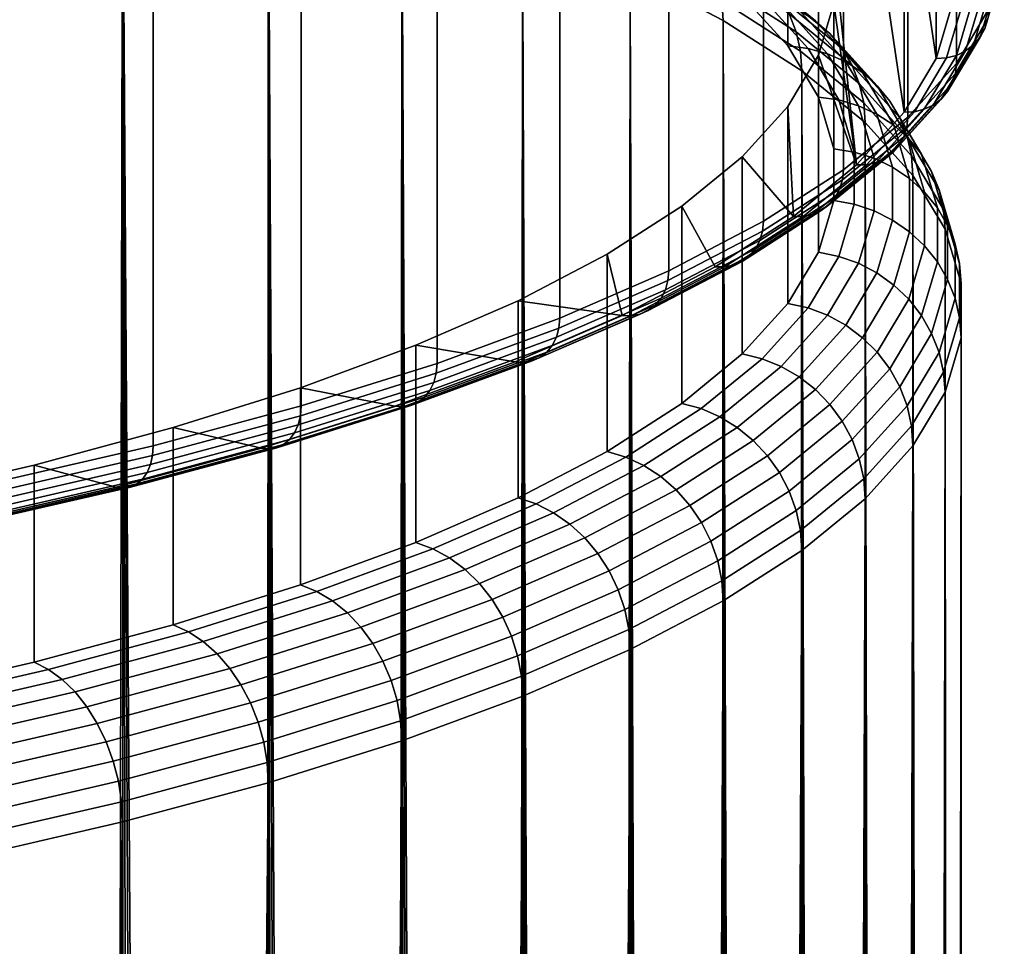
# Model space of a CAD drawing. Header units: metres. Extents: x -24 to 94, y -256 to 25.
# Tile 73 of 195: x 10.17 to 15.73, y -117.48 to -112.24. Entities that reach past the tile are written whole.
import ezdxf

# ---------------------------------------------------------------- set-up
doc = ezdxf.new("R2010")
doc.units = ezdxf.units.M
doc.layers.add('solid_10_061_003_XXX', color=7, linetype='CONTINUOUS')

msp = doc.modelspace()

# ---------------------------------------------------------------- linework, layer by layer
at = {"layer": 'solid_10_061_003_XXX'}
for points in [[(15.646083, -112.177719, 275.752808), (15.461906, -112.486336, 274.601044), (15.461906, -54.88232, 259.166107), (15.646083, -54.573704, 260.317871)], [(15.461906, -112.486336, 274.601044), (15.186993, -112.79039, 273.466278), (15.186993, -55.186378, 258.031342), (15.461906, -54.88232, 259.166107)], [(15.186993, -112.79039, 273.466278), (14.822956, -113.088112, 272.355164), (14.822956, -55.4841, 256.920227), (15.186993, -55.186378, 258.031342)], [(14.822956, -113.088112, 272.355164), (14.371932, -113.377747, 271.274231), (14.371932, -55.773739, 255.839294), (14.822956, -55.4841, 256.920227)], [(14.371932, -113.377747, 271.274231), (13.836568, -113.6576, 270.229828), (13.836568, -56.053585, 254.794876), (14.371932, -55.773739, 255.839294)], [(13.836568, -113.6576, 270.229828), (13.220005, -113.926018, 269.228058), (13.220005, -56.32201, 253.793106), (13.836568, -56.053585, 254.794876)], [(13.220005, -113.926018, 269.228058), (12.525863, -114.181442, 268.274811), (12.525863, -56.577427, 252.839874), (13.220005, -56.32201, 253.793106)], [(12.525863, -114.181442, 268.274811), (11.758213, -114.422356, 267.375702), (11.758213, -56.818344, 251.940765), (12.525863, -56.577427, 252.839874)], [(11.758213, -114.422356, 267.375702), (10.921561, -114.647354, 266.536011), (10.921562, -57.043343, 251.101044), (11.758213, -56.818344, 251.940765)], [(10.921561, -114.647354, 266.536011), (10.020818, -114.855118, 265.76062), (10.020819, -57.25111, 250.325668), (10.921562, -57.043343, 251.101044)], [(10.361853, -202.517426, 313.763336), (10.565418, -202.57843, 313.586823), (10.748204, -110.993042, 288.867432), (9.861758, -110.788574, 289.630493)], [(10.154501, -202.460571, 313.937622), (10.361853, -202.517426, 313.763336), (9.861758, -110.788574, 289.630493)], [(14.251667, -112.101044, 281.65683), (14.509649, -112.386375, 280.591949), (14.509649, -111.27169, 280.293274), (14.251666, -110.986351, 281.358154)], [(14.769153, -111.853493, 278.121948), (14.897619, -113.059685, 273.620361), (15.167348, -112.761383, 274.733643), (14.897613, -110.940308, 281.529999)], [(15.167348, -112.761383, 274.733643), (15.167345, -111.238609, 280.416718), (14.897613, -110.940308, 281.529999)], [(10.565418, -202.57843, 313.586823), (10.765285, -202.6436, 313.408051), (10.748204, -110.993042, 288.867432)], [(11.343168, -202.86438, 312.858124), (11.528773, -202.946533, 312.670074), (11.571575, -111.21447, 288.041046), (10.748204, -110.993042, 288.867432)], [(11.154103, -202.78653, 313.043732), (11.343168, -202.86438, 312.858124), (10.748204, -110.993042, 288.867432)], [(10.961482, -202.712952, 313.227051), (11.154103, -202.78653, 313.043732), (10.748204, -110.993042, 288.867432)], [(10.765285, -202.6436, 313.408051), (10.961482, -202.712952, 313.227051), (10.748204, -110.993042, 288.867432)], [(11.528773, -202.946533, 312.670074), (11.710932, -203.033051, 312.479614), (11.571575, -111.21447, 288.041046)], [(12.065216, -203.219406, 312.091003), (12.237459, -203.319412, 311.892578), (12.32704, -111.451561, 287.156189), (11.571575, -111.21447, 288.041046)], [(11.889745, -203.123993, 312.286621), (12.065216, -203.219406, 312.091003), (11.571575, -111.21447, 288.041046)], [(11.710932, -203.033051, 312.479614), (11.889745, -203.123993, 312.286621), (11.571575, -111.21447, 288.041046)], [(15.348043, -112.458633, 275.863556), (15.348041, -111.541367, 279.286835), (15.167345, -111.238609, 280.416718)], [(15.167348, -112.761383, 274.733643), (15.348043, -112.458633, 275.863556), (15.167345, -111.238609, 280.416718)], [(14.509649, -112.386375, 280.591949), (14.682483, -112.675987, 279.511139), (14.682489, -111.56131, 279.212402), (14.509649, -111.27169, 280.293274)], [(12.237459, -203.319412, 311.892578), (12.406461, -203.424057, 311.691315), (12.32704, -111.451561, 287.156189)], [(12.735083, -203.64772, 311.279388), (12.894801, -203.766983, 311.068298), (13.010164, -111.702927, 286.218079), (12.32704, -111.451561, 287.156189)], [(12.572347, -203.533478, 311.486969), (12.735083, -203.64772, 311.279388), (12.32704, -111.451561, 287.156189)], [(12.406461, -203.424057, 311.691315), (12.572347, -203.533478, 311.486969), (12.32704, -111.451561, 287.156189)], [(15.348043, -112.458633, 275.863556), (15.43866, -112.153183, 277.00351), (15.348041, -111.541367, 279.286835)], [(14.682483, -112.675987, 279.511139), (14.769155, -112.96817, 278.420685), (14.769153, -111.853493, 278.121948), (14.682489, -111.56131, 279.212402)], [(12.894801, -203.766983, 311.068298), (13.051439, -203.891312, 310.853546), (13.010164, -111.702927, 286.218079)], [(13.355776, -204.155899, 310.411713), (13.503488, -204.296417, 310.18396), (13.61694, -111.967087, 285.232239), (13.010164, -111.702927, 286.218079)], [(13.205134, -204.020935, 310.634735), (13.355776, -204.155899, 310.411713), (13.010164, -111.702927, 286.218079)], [(13.051439, -203.891312, 310.853546), (13.205134, -204.020935, 310.634735), (13.010164, -111.702927, 286.218079)], [(14.136051, -112.131065, 284.170929), (13.609474, -111.855804, 285.198212), (13.61694, -111.967087, 285.232239), (14.143806, -112.2425, 284.204376)], [(14.769153, -111.853493, 278.121948), (14.769153, -112.146507, 277.028412), (14.897619, -113.059685, 273.620361)], [(14.769155, -112.96817, 278.420685), (14.769155, -113.261208, 277.327026), (14.769153, -112.146507, 277.028412), (14.769153, -111.853493, 278.121948)], [(14.112675, -112.02285, 284.131104), (14.555562, -112.307259, 283.069641), (14.515859, -112.204857, 283.027466), (14.07418, -111.921219, 284.085999)], [(14.313353, -111.956497, 282.88562), (14.664874, -112.243988, 281.812683), (14.572224, -112.184982, 281.770538), (14.222923, -111.899307, 282.83667)], [(15.640356, -112.234077, 275.768616), (15.732682, -111.922836, 276.930176), (15.7156, -111.977081, 276.945404), (15.623375, -112.287987, 275.785065)], [(13.503488, -204.296417, 310.18396), (13.648083, -204.442505, 309.951355), (13.61694, -111.967087, 285.232239)], [(13.927835, -204.751831, 309.469757), (14.062602, -204.914886, 309.220276), (14.143806, -112.2425, 284.204376), (13.61694, -111.967087, 285.232239)], [(13.789635, -204.594345, 309.713287), (13.927835, -204.751831, 309.469757), (13.61694, -111.967087, 285.232239)], [(13.648083, -204.442505, 309.951355), (13.789635, -204.594345, 309.713287), (13.61694, -111.967087, 285.232239)], [(14.39343, -112.027557, 282.934418), (14.746919, -112.31665, 281.855499), (14.664874, -112.243988, 281.812683), (14.313353, -111.956497, 282.88562)], [(15.623375, -112.287987, 275.785065), (15.7156, -111.977081, 276.945404), (15.687855, -112.026947, 276.959869), (15.595793, -112.337303, 275.801575)], [(14.136051, -112.131065, 284.170929), (14.579673, -112.415947, 283.107727), (14.555562, -112.307259, 283.069641), (14.112675, -112.02285, 284.131104)], [(14.461422, -112.110947, 282.982056), (14.816581, -112.401405, 281.898041), (14.746919, -112.31665, 281.855499), (14.39343, -112.027557, 282.934418)], [(15.595793, -112.337303, 275.801575), (15.687855, -112.026947, 276.959869), (15.650514, -112.070511, 276.973022), (15.558671, -112.380127, 275.817505)], [(15.558671, -112.380127, 275.817505), (15.650514, -112.070511, 276.973022), (15.605016, -112.106102, 276.984344), (15.513439, -112.414825, 275.832214)], [(14.579673, -112.415947, 283.107727), (14.136051, -112.131065, 284.170929), (14.143806, -112.2425, 284.204376), (14.58767, -112.527534, 283.140625)], [(14.363303, -112.112724, 281.691742), (14.623307, -112.400291, 280.6185), (14.509649, -112.386375, 280.591949), (14.251667, -112.101044, 281.65683)], [(14.47097, -112.140907, 281.729919), (14.732922, -112.430634, 280.648651), (14.623307, -112.400291, 280.6185), (14.363303, -112.112724, 281.691742)], [(14.515859, -112.204857, 283.027466), (14.872354, -112.496407, 281.939362), (14.816581, -112.401405, 281.898041), (14.461422, -112.110947, 282.982056)], [(14.572224, -112.184982, 281.770538), (14.836009, -112.47673, 280.681702), (14.732922, -112.430634, 280.648651), (14.47097, -112.140907, 281.729919)], [(14.769155, -113.261208, 277.327026), (14.682483, -113.553391, 276.236603), (14.682489, -112.43869, 275.937958), (14.769153, -112.146507, 277.028412)], [(14.769153, -112.146507, 277.028412), (14.682489, -112.43869, 275.937958), (14.897619, -113.059685, 273.620361)], [(15.405859, -112.454819, 275.855774), (15.4968, -112.148239, 276.999939), (15.43866, -112.153183, 277.00351), (15.348043, -112.458633, 275.863556)], [(15.46184, -112.440041, 275.845123), (15.553111, -112.132347, 276.993439), (15.4968, -112.148239, 276.999939), (15.405859, -112.454819, 275.855774)], [(15.513439, -112.414825, 275.832214), (15.605016, -112.106102, 276.984344), (15.553111, -112.132347, 276.993439), (15.46184, -112.440041, 275.845123)], [(14.555562, -112.307259, 283.069641), (14.913032, -112.599609, 281.978577), (14.872354, -112.496407, 281.939362), (14.515859, -112.204857, 283.027466)], [(14.664874, -112.243988, 281.812683), (14.930337, -112.53759, 280.716949), (14.836009, -112.47673, 280.681702), (14.572224, -112.184982, 281.770538)], [(15.640356, -112.234077, 275.768616), (15.456247, -112.54258, 274.617249), (15.461906, -112.486336, 274.601044), (15.646083, -112.177719, 275.752808)], [(14.062602, -204.914886, 309.220276), (14.161159, -205.040726, 309.029388), (14.143806, -112.2425, 284.204376)], [(14.441536, -205.432541, 308.438507), (14.528705, -205.565842, 308.237213), (14.58767, -112.527534, 283.140625), (14.143806, -112.2425, 284.204376)], [(14.350901, -205.299911, 308.638184), (14.441536, -205.432541, 308.438507), (14.143806, -112.2425, 284.204376)], [(14.25723, -205.1689, 308.83548), (14.350901, -205.299911, 308.638184), (14.143806, -112.2425, 284.204376)], [(14.161159, -205.040726, 309.029388), (14.25723, -205.1689, 308.83548), (14.143806, -112.2425, 284.204376)], [(14.746919, -112.31665, 281.855499), (15.013865, -112.6119, 280.753632), (14.930337, -112.53759, 280.716949), (14.664874, -112.243988, 281.812683)], [(15.456247, -112.54258, 274.617249), (15.640356, -112.234077, 275.768616), (15.623375, -112.287987, 275.785065), (15.439466, -112.596153, 274.634979)], [(14.579673, -112.415947, 283.107727), (14.937735, -112.708778, 282.014862), (14.913032, -112.599609, 281.978577), (14.555562, -112.307259, 283.069641)], [(14.816581, -112.401405, 281.898041), (15.084788, -112.698051, 280.790955), (15.013865, -112.6119, 280.753632), (14.746919, -112.31665, 281.855499)], [(15.439466, -112.596153, 274.634979), (15.623375, -112.287987, 275.785065), (15.595793, -112.337303, 275.801575), (15.412208, -112.644928, 274.653534)], [(15.412208, -112.644928, 274.653534), (15.595793, -112.337303, 275.801575), (15.558671, -112.380127, 275.817505), (15.375523, -112.687019, 274.67218)], [(14.623307, -112.400291, 280.6185), (14.797495, -112.692169, 279.529205), (14.682483, -112.675987, 279.511139), (14.509649, -112.386375, 280.591949)], [(14.937735, -112.708778, 282.014862), (14.579673, -112.415947, 283.107727), (14.58767, -112.527534, 283.140625), (14.94593, -112.820534, 282.04715)], [(14.732922, -112.430634, 280.648651), (14.908416, -112.724701, 279.551178), (14.797495, -112.692169, 279.529205), (14.623307, -112.400291, 280.6185)], [(14.836009, -112.47673, 280.681702), (15.01273, -112.772858, 279.576538), (14.908416, -112.724701, 279.551178), (14.732922, -112.430634, 280.648651)], [(14.872354, -112.496407, 281.939362), (15.141572, -112.794167, 280.828094), (15.084788, -112.698051, 280.790955), (14.816581, -112.401405, 281.898041)], [(15.330824, -112.720818, 274.690186), (15.513439, -112.414825, 275.832214), (15.46184, -112.440041, 275.845123), (15.279832, -112.745018, 274.706909)], [(15.375523, -112.687019, 274.67218), (15.558671, -112.380127, 275.817505), (15.513439, -112.414825, 275.832214), (15.330824, -112.720818, 274.690186)], [(14.509649, -112.72831, 274.857086), (14.54045, -113.351761, 272.530334), (14.897619, -113.059685, 273.620361), (14.682489, -112.43869, 275.937958)], [(14.682483, -113.553391, 276.236603), (14.509649, -113.843002, 275.155762), (14.509649, -112.72831, 274.857086), (14.682489, -112.43869, 275.937958)], [(14.930337, -112.53759, 280.716949), (15.108182, -112.835602, 279.604767), (15.01273, -112.772858, 279.576538), (14.836009, -112.47673, 280.681702)], [(15.405859, -112.454819, 275.855774), (15.348043, -112.458633, 275.863556), (15.167348, -112.761383, 274.733643), (15.22451, -112.75869, 274.72168)], [(15.456247, -112.54258, 274.617249), (15.181435, -112.846527, 273.48291), (15.186993, -112.79039, 273.466278), (15.461906, -112.486336, 274.601044)], [(15.279832, -112.745018, 274.706909), (15.46184, -112.440041, 275.845123), (15.405859, -112.454819, 275.855774), (15.22451, -112.75869, 274.72168)], [(14.528705, -205.565842, 308.237213), (14.612585, -205.700348, 308.033844), (14.58767, -112.527534, 283.140625)], [(14.838028, -206.094788, 307.427277), (14.90368, -206.220154, 307.229584), (14.94593, -112.820534, 282.04715), (14.58767, -112.527534, 283.140625)], [(14.767268, -205.965134, 307.62851), (14.838028, -206.094788, 307.427277), (14.58767, -112.527534, 283.140625)], [(14.692147, -205.833633, 307.83075), (14.767268, -205.965134, 307.62851), (14.58767, -112.527534, 283.140625)], [(14.612585, -205.700348, 308.033844), (14.692147, -205.833633, 307.83075), (14.58767, -112.527534, 283.140625)], [(14.913032, -112.599609, 281.978577), (15.182986, -112.898186, 280.864288), (15.141572, -112.794167, 280.828094), (14.872354, -112.496407, 281.939362)], [(15.013865, -112.6119, 280.753632), (15.192705, -112.911575, 279.635223), (15.108182, -112.835602, 279.604767), (14.930337, -112.53759, 280.716949)], [(15.181435, -112.846527, 273.48291), (15.456247, -112.54258, 274.617249), (15.439466, -112.596153, 274.634979), (15.164951, -112.899773, 273.501862)], [(14.937735, -112.708778, 282.014862), (15.208137, -113.007851, 280.898712), (15.182986, -112.898186, 280.864288), (14.913032, -112.599609, 281.978577)], [(15.164951, -112.899773, 273.501862), (15.439466, -112.596153, 274.634979), (15.412208, -112.644928, 274.653534), (15.138178, -112.948006, 273.5224)], [(15.084788, -112.698051, 280.790955), (15.264474, -112.999138, 279.667267), (15.192705, -112.911575, 279.635223), (15.013865, -112.6119, 280.753632)], [(15.138178, -112.948006, 273.5224), (15.412208, -112.644928, 274.653534), (15.375523, -112.687019, 274.67218), (15.102145, -112.98938, 273.543732)], [(14.797495, -112.692169, 279.529205), (14.884845, -112.986641, 278.430237), (14.769155, -112.96817, 278.420685), (14.682483, -112.675987, 279.511139)], [(14.908416, -112.724701, 279.551178), (14.996421, -113.021378, 278.44397), (14.884845, -112.986641, 278.430237), (14.797495, -112.692169, 279.529205)], [(15.208137, -113.007851, 280.898712), (14.937735, -112.708778, 282.014862), (14.94593, -112.820534, 282.04715), (15.216479, -113.119766, 280.930389)], [(15.102145, -112.98938, 273.543732), (15.375523, -112.687019, 274.67218), (15.330824, -112.720818, 274.690186), (15.058241, -113.022301, 273.565063)], [(15.141572, -112.794167, 280.828094), (15.321933, -113.09639, 279.700195), (15.264474, -112.999138, 279.667267), (15.084788, -112.698051, 280.790955)], [(14.509649, -112.72831, 274.857086), (14.251666, -113.013649, 273.792206), (14.54045, -113.351761, 272.530334)], [(14.509649, -113.843002, 275.155762), (14.251667, -114.128334, 274.090881), (14.251666, -113.013649, 273.792206), (14.509649, -112.72831, 274.857086)], [(15.22451, -112.75869, 274.72168), (15.167348, -112.761383, 274.733643), (14.897619, -113.059685, 273.620361), (14.953817, -113.058083, 273.60434)], [(15.01273, -112.772858, 279.576538), (15.101351, -113.071609, 278.461578), (14.996421, -113.021378, 278.44397), (14.908416, -112.724701, 279.551178)], [(15.008155, -113.045502, 273.58551), (15.279832, -112.745018, 274.706909), (15.22451, -112.75869, 274.72168), (14.953817, -113.058083, 273.60434)], [(15.058241, -113.022301, 273.565063), (15.330824, -112.720818, 274.690186), (15.279832, -112.745018, 274.706909), (15.008155, -113.045502, 273.58551)], [(15.181435, -112.846527, 273.48291), (14.817531, -113.144142, 272.372192), (14.822956, -113.088112, 272.355164), (15.186993, -112.79039, 273.466278)], [(14.90368, -206.220154, 307.229584), (14.964535, -206.341461, 307.035278), (14.94593, -112.820534, 282.04715)], [(15.148225, -206.743149, 306.36084), (15.201245, -206.871475, 306.131317), (15.216479, -113.119766, 280.930389), (14.94593, -112.820534, 282.04715)], [(15.088266, -206.605377, 306.598633), (15.148225, -206.743149, 306.36084), (14.94593, -112.820534, 282.04715)], [(15.020699, -206.458252, 306.844849), (15.088266, -206.605377, 306.598633), (14.94593, -112.820534, 282.04715)], [(14.964535, -206.341461, 307.035278), (15.020699, -206.458252, 306.844849), (14.94593, -112.820534, 282.04715)], [(15.108182, -112.835602, 279.604767), (15.197366, -113.136253, 278.482727), (15.101351, -113.071609, 278.461578), (15.01273, -112.772858, 279.576538)], [(15.182986, -112.898186, 280.864288), (15.363841, -113.201233, 279.733307), (15.321933, -113.09639, 279.700195), (15.141572, -112.794167, 280.828094)], [(14.817531, -113.144142, 272.372192), (15.181435, -112.846527, 273.48291), (15.164951, -112.899773, 273.501862), (14.801442, -113.19706, 272.392365)], [(15.192705, -112.911575, 279.635223), (15.282389, -113.213913, 278.506897), (15.197366, -113.136253, 278.482727), (15.108182, -112.835602, 279.604767)], [(14.801442, -113.19706, 272.392365), (15.164951, -112.899773, 273.501862), (15.138178, -112.948006, 273.5224), (14.775311, -113.244774, 272.414856)], [(15.208137, -113.007851, 280.898712), (15.389291, -113.311401, 279.765869), (15.363841, -113.201233, 279.733307), (15.182986, -112.898186, 280.864288)], [(15.264474, -112.999138, 279.667267), (15.35458, -113.302902, 278.5336), (15.282389, -113.213913, 278.506897), (15.192705, -112.911575, 279.635223)], [(14.740142, -113.285439, 272.438843), (15.102145, -112.98938, 273.543732), (15.058241, -113.022301, 273.565063), (14.69729, -113.317497, 272.463348)], [(14.775311, -113.244774, 272.414856), (15.138178, -112.948006, 273.5224), (15.102145, -112.98938, 273.543732), (14.740142, -113.285439, 272.438843)], [(14.884845, -112.986641, 278.430237), (14.884845, -113.281982, 277.328003), (14.769155, -113.261208, 277.327026), (14.769155, -112.96817, 278.420685)], [(14.996421, -113.021378, 278.44397), (14.996421, -113.318932, 277.333496), (14.884845, -113.281982, 277.328003), (14.884845, -112.986641, 278.430237)], [(14.251667, -114.128334, 274.090881), (13.910049, -114.407722, 273.048187), (13.910056, -113.29303, 272.749542), (14.251666, -113.013649, 273.792206)], [(13.910056, -113.29303, 272.749542), (14.097951, -113.635895, 271.46994), (14.54045, -113.351761, 272.530334), (14.251666, -113.013649, 273.792206)], [(14.648405, -113.339714, 272.487488), (15.008155, -113.045502, 273.58551), (14.953817, -113.058083, 273.60434), (14.595369, -113.351234, 272.510284)], [(14.69729, -113.317497, 272.463348), (15.058241, -113.022301, 273.565063), (15.008155, -113.045502, 273.58551), (14.648405, -113.339714, 272.487488)], [(15.101351, -113.071609, 278.461578), (15.101351, -113.371239, 277.343323), (14.996421, -113.318932, 277.333496), (14.996421, -113.021378, 278.44397)], [(15.389291, -113.311401, 279.765869), (15.208137, -113.007851, 280.898712), (15.216479, -113.119766, 280.930389), (15.397733, -113.423477, 279.796906)], [(15.321933, -113.09639, 279.700195), (15.412378, -113.401299, 278.562256), (15.35458, -113.302902, 278.5336), (15.264474, -112.999138, 279.667267)], [(14.817531, -113.144142, 272.372192), (14.366672, -113.43367, 271.291656), (14.371932, -113.377747, 271.274231), (14.822956, -113.088112, 272.355164)], [(14.953817, -113.058083, 273.60434), (14.897619, -113.059685, 273.620361), (14.54045, -113.351761, 272.530334), (14.595369, -113.351234, 272.510284)], [(15.197366, -113.136253, 278.482727), (15.197366, -113.43779, 277.357361), (15.101351, -113.371239, 277.343323), (15.101351, -113.071609, 278.461578)], [(15.363841, -113.201233, 279.733307), (15.454534, -113.506973, 278.592255), (15.412378, -113.401299, 278.562256), (15.321933, -113.09639, 279.700195)], [(14.366672, -113.43367, 271.291656), (14.817531, -113.144142, 272.372192), (14.801442, -113.19706, 272.392365), (14.351073, -113.486275, 271.312988)], [(15.282389, -113.213913, 278.506897), (15.282389, -113.517136, 277.375244), (15.197366, -113.43779, 277.357361), (15.197366, -113.136253, 278.482727)], [(15.201245, -206.871475, 306.131317), (15.247944, -206.99054, 305.909943), (15.216479, -113.119766, 280.930389)], [(15.356985, -207.298935, 305.285278), (15.384648, -207.387009, 305.088104), (15.397733, -113.423477, 279.796906), (15.216479, -113.119766, 280.930389)], [(15.325252, -207.203674, 305.487732), (15.356985, -207.298935, 305.285278), (15.216479, -113.119766, 280.930389)], [(15.28913, -207.101257, 305.695404), (15.325252, -207.203674, 305.487732), (15.216479, -113.119766, 280.930389)], [(15.247944, -206.99054, 305.909943), (15.28913, -207.101257, 305.695404), (15.216479, -113.119766, 280.930389)], [(14.351073, -113.486275, 271.312988), (14.801442, -113.19706, 272.392365), (14.775311, -113.244774, 272.414856), (14.325737, -113.533478, 271.337402)], [(15.389291, -113.311401, 279.765869), (15.480134, -113.617645, 278.622925), (15.454534, -113.506973, 278.592255), (15.363841, -113.201233, 279.733307)], [(14.325737, -113.533478, 271.337402), (14.775311, -113.244774, 272.414856), (14.740142, -113.285439, 272.438843), (14.291638, -113.573456, 271.363953)], [(14.884845, -113.281982, 277.328003), (14.797495, -113.576454, 276.229034), (14.682483, -113.553391, 276.236603), (14.769155, -113.261208, 277.327026)], [(15.35458, -113.302902, 278.5336), (15.35458, -113.607559, 277.396606), (15.282389, -113.517136, 277.375244), (15.282389, -113.213913, 278.506897)], [(13.486803, -113.564827, 271.735168), (13.572699, -113.910431, 270.445343), (14.097951, -113.635895, 271.46994), (13.910056, -113.29303, 272.749542)], [(13.910049, -114.407722, 273.048187), (13.486803, -114.67952, 272.033844), (13.486803, -113.564827, 271.735168), (13.910056, -113.29303, 272.749542)], [(14.25009, -113.604683, 271.391602), (14.69729, -113.317497, 272.463348), (14.648405, -113.339714, 272.487488), (14.202693, -113.625938, 271.419281)], [(14.291638, -113.573456, 271.363953), (14.740142, -113.285439, 272.438843), (14.69729, -113.317497, 272.463348), (14.25009, -113.604683, 271.391602)], [(14.996421, -113.318932, 277.333496), (14.908416, -113.615608, 276.226257), (14.797495, -113.576454, 276.229034), (14.884845, -113.281982, 277.328003)], [(15.101351, -113.371239, 277.343323), (15.01273, -113.669998, 276.228363), (14.908416, -113.615608, 276.226257), (14.996421, -113.318932, 277.333496)], [(15.412378, -113.401299, 278.562256), (15.412378, -113.7071, 277.42099), (15.35458, -113.607559, 277.396606), (15.35458, -113.302902, 278.5336)], [(15.480134, -113.617645, 278.622925), (15.389291, -113.311401, 279.765869), (15.397733, -113.423477, 279.796906), (15.488626, -113.729897, 278.653351)], [(14.366672, -113.43367, 271.291656), (13.831504, -113.713417, 270.24762), (13.836568, -113.6576, 270.229828), (14.371932, -113.377747, 271.274231)], [(14.595369, -113.351234, 272.510284), (14.54045, -113.351761, 272.530334), (14.097951, -113.635895, 271.46994), (14.151271, -113.636421, 271.445953)], [(14.202693, -113.625938, 271.419281), (14.648405, -113.339714, 272.487488), (14.595369, -113.351234, 272.510284), (14.151271, -113.636421, 271.445953)], [(15.197366, -113.43779, 277.357361), (15.108182, -113.738449, 276.235291), (15.01273, -113.669998, 276.228363), (15.101351, -113.371239, 277.343323)], [(13.831504, -113.713417, 270.24762), (14.366672, -113.43367, 271.291656), (14.351073, -113.486275, 271.312988), (13.816486, -113.765717, 270.270111)], [(15.384648, -207.387009, 305.088104), (15.408744, -207.468933, 304.894714), (15.397733, -113.423477, 279.796906)], [(15.462165, -207.680252, 304.33313), (15.47965, -207.769058, 304.058411), (15.488626, -113.729897, 278.653351), (15.397733, -113.423477, 279.796906)], [(15.447251, -207.615143, 304.517914), (15.462165, -207.680252, 304.33313), (15.397733, -113.423477, 279.796906)], [(15.429494, -207.544708, 304.705139), (15.447251, -207.615143, 304.517914), (15.397733, -113.423477, 279.796906)], [(15.408744, -207.468933, 304.894714), (15.429494, -207.544708, 304.705139), (15.397733, -113.423477, 279.796906)], [(15.454534, -113.506973, 278.592255), (15.454534, -113.813614, 277.447845), (15.412378, -113.7071, 277.42099), (15.412378, -113.401299, 278.562256)], [(13.816486, -113.765717, 270.270111), (14.351073, -113.486275, 271.312988), (14.325737, -113.533478, 271.337402), (13.792093, -113.812424, 270.296356)], [(15.282389, -113.517136, 277.375244), (15.192705, -113.819473, 276.246918), (15.108182, -113.738449, 276.235291), (15.197366, -113.43779, 277.357361)], [(13.792093, -113.812424, 270.296356), (14.325737, -113.533478, 271.337402), (14.291638, -113.573456, 271.363953), (13.759265, -113.851746, 270.325378)], [(15.35458, -113.607559, 277.396606), (15.264474, -113.911324, 276.262939), (15.192705, -113.819473, 276.246918), (15.282389, -113.517136, 277.375244)], [(15.480134, -113.617645, 278.622925), (15.480134, -113.924797, 277.476624), (15.454534, -113.813614, 277.447845), (15.454534, -113.506973, 278.592255)], [(13.486803, -113.564827, 271.735168), (12.98441, -113.827446, 270.755066), (13.572699, -113.910431, 270.445343)], [(13.486803, -114.67952, 272.033844), (12.984411, -114.942131, 271.053741), (12.98441, -113.827446, 270.755066), (13.486803, -113.564827, 271.735168)], [(13.759265, -113.851746, 270.325378), (14.291638, -113.573456, 271.363953), (14.25009, -113.604683, 271.391602), (13.719265, -113.882156, 270.356018)], [(14.797495, -113.576454, 276.229034), (14.623307, -113.868324, 275.13974), (14.509649, -113.843002, 275.155762), (14.682483, -113.553391, 276.236603)], [(14.908416, -113.615608, 276.226257), (14.732922, -113.909668, 275.128784), (14.623307, -113.868324, 275.13974), (14.797495, -113.576454, 276.229034)], [(13.831504, -113.713417, 270.24762), (13.215167, -113.981743, 269.246246), (13.220005, -113.926018, 269.228058), (13.836568, -113.6576, 270.229828)], [(14.151271, -113.636421, 271.445953), (14.097951, -113.635895, 271.46994), (13.572699, -113.910431, 270.445343), (13.624126, -113.91198, 270.417572)], [(13.673633, -113.902496, 270.387177), (14.202693, -113.625938, 271.419281), (14.151271, -113.636421, 271.445953), (13.624126, -113.91198, 270.417572)], [(13.719265, -113.882156, 270.356018), (14.25009, -113.604683, 271.391602), (14.202693, -113.625938, 271.419281), (13.673633, -113.902496, 270.387177)], [(15.01273, -113.669998, 276.228363), (14.836009, -113.966118, 275.12323), (14.732922, -113.909668, 275.128784), (14.908416, -113.615608, 276.226257)], [(15.412378, -113.7071, 277.42099), (15.321933, -114.012009, 276.283051), (15.264474, -113.911324, 276.262939), (15.35458, -113.607559, 277.396606)], [(15.480134, -113.924797, 277.476624), (15.480134, -113.617645, 278.622925), (15.488626, -113.729897, 278.653351), (15.488626, -114.037216, 277.506409)], [(13.215167, -113.981743, 269.246246), (13.831504, -113.713417, 270.24762), (13.816486, -113.765717, 270.270111), (13.200819, -114.033752, 269.269775)], [(15.108182, -113.738449, 276.235291), (14.930337, -114.036453, 275.123138), (14.836009, -113.966118, 275.12323), (15.01273, -113.669998, 276.228363)], [(15.454534, -113.813614, 277.447845), (15.363841, -114.119362, 276.306824), (15.321933, -114.012009, 276.283051), (15.412378, -113.7071, 277.42099)], [(13.200819, -114.033752, 269.269775), (13.816486, -113.765717, 270.270111), (13.792093, -113.812424, 270.296356), (13.177513, -114.079987, 269.297791)], [(15.192705, -113.819473, 276.246918), (15.013865, -114.119141, 275.12851), (14.930337, -114.036453, 275.123138), (15.108182, -113.738449, 276.235291)], [(15.47965, -207.769058, 304.058411), (15.491623, -207.847839, 303.785034), (15.488626, -113.729897, 278.653351)], [(15.487087, -208.07486, 302.663483), (15.488626, -114.037216, 277.506409), (15.488626, -113.729897, 278.653351), (15.493779, -208.046356, 302.85614)], [(15.498028, -208.014114, 303.046112), (15.493779, -208.046356, 302.85614), (15.488626, -113.729897, 278.653351)], [(15.499896, -207.97818, 303.233734), (15.498028, -208.014114, 303.046112), (15.488626, -113.729897, 278.653351)], [(15.49834, -207.917328, 303.511017), (15.499896, -207.97818, 303.233734), (15.488626, -113.729897, 278.653351)], [(15.491623, -207.847839, 303.785034), (15.49834, -207.917328, 303.511017), (15.488626, -113.729897, 278.653351)], [(13.177513, -114.079987, 269.297791), (13.792093, -113.812424, 270.296356), (13.759265, -113.851746, 270.325378), (13.146147, -114.118668, 269.329193)], [(15.264474, -113.911324, 276.262939), (15.084788, -114.21241, 275.139282), (15.013865, -114.119141, 275.12851), (15.192705, -113.819473, 276.246918)], [(15.480134, -113.924797, 277.476624), (15.389291, -114.231049, 276.33371), (15.363841, -114.119362, 276.306824), (15.454534, -113.813614, 277.447845)], [(12.405804, -114.079338, 269.814972), (12.967758, -114.173767, 269.462555), (13.572699, -113.910431, 270.445343), (12.98441, -113.827446, 270.755066)], [(12.984411, -114.942131, 271.053741), (12.405821, -115.194023, 270.113678), (12.405804, -114.079338, 269.814972), (12.98441, -113.827446, 270.755066)], [(13.146147, -114.118668, 269.329193), (13.759265, -113.851746, 270.325378), (13.719265, -113.882156, 270.356018), (13.107929, -114.1483, 269.362762)], [(14.623307, -113.868324, 275.13974), (14.363303, -114.155899, 274.066498), (14.251667, -114.128334, 274.090881), (14.509649, -113.843002, 275.155762)], [(14.732922, -113.909668, 275.128784), (14.47097, -114.199394, 274.047546), (14.363303, -114.155899, 274.066498), (14.623307, -113.868324, 275.13974)], [(13.215167, -113.981743, 269.246246), (12.521278, -114.237068, 268.293335), (12.525863, -114.181442, 268.274811), (13.220005, -113.926018, 269.228058)], [(13.624126, -113.91198, 270.417572), (13.572699, -113.910431, 270.445343), (12.967758, -114.173767, 269.462555), (13.017031, -114.176277, 269.431213)], [(13.064331, -114.167755, 269.397217), (13.673633, -113.902496, 270.387177), (13.624126, -113.91198, 270.417572), (13.017031, -114.176277, 269.431213)], [(13.107929, -114.1483, 269.362762), (13.719265, -113.882156, 270.356018), (13.673633, -113.902496, 270.387177), (13.064331, -114.167755, 269.397217)], [(14.836009, -113.966118, 275.12323), (14.572224, -114.257874, 274.034393), (14.47097, -114.199394, 274.047546), (14.732922, -113.909668, 275.128784)], [(15.321933, -114.012009, 276.283051), (15.141572, -114.314232, 275.155151), (15.084788, -114.21241, 275.139282), (15.264474, -113.911324, 276.262939)], [(15.389291, -114.231049, 276.33371), (15.480134, -113.924797, 277.476624), (15.488626, -114.037216, 277.506409), (15.397733, -114.343628, 276.362854)], [(12.521278, -114.237068, 268.293335), (13.215167, -113.981743, 269.246246), (13.200819, -114.033752, 269.269775), (12.507684, -114.288795, 268.317932)], [(14.930337, -114.036453, 275.123138), (14.664874, -114.330055, 274.027374), (14.572224, -114.257874, 274.034393), (14.836009, -113.966118, 275.12323)], [(12.507684, -114.288795, 268.317932), (13.200819, -114.033752, 269.269775), (13.177513, -114.079987, 269.297791), (12.485601, -114.334579, 268.347626)], [(15.013865, -114.119141, 275.12851), (14.746919, -114.414391, 274.026642), (14.664874, -114.330055, 274.027374), (14.930337, -114.036453, 275.123138)], [(15.363841, -114.119362, 276.306824), (15.182986, -114.422409, 275.175812), (15.141572, -114.314232, 275.155151), (15.321933, -114.012009, 276.283051)], [(15.390525, -208.16449, 301.438568), (15.397733, -114.343628, 276.362854), (15.488626, -114.037216, 277.506409), (15.414094, -208.159592, 301.653961)], [(15.434364, -208.150543, 301.863464), (15.414094, -208.159592, 301.653961), (15.488626, -114.037216, 277.506409)], [(15.45166, -208.137512, 302.068817), (15.434364, -208.150543, 301.863464), (15.488626, -114.037216, 277.506409)], [(15.466105, -208.120514, 302.269958), (15.45166, -208.137512, 302.068817), (15.488626, -114.037216, 277.506409)], [(15.47789, -208.099625, 302.468201), (15.466105, -208.120514, 302.269958), (15.488626, -114.037216, 277.506409)], [(15.487087, -208.07486, 302.663483), (15.47789, -208.099625, 302.468201), (15.488626, -114.037216, 277.506409)], [(11.754389, -114.319031, 268.92041), (12.286732, -114.424332, 268.527466), (12.967758, -114.173767, 269.462555), (12.405804, -114.079338, 269.814972)], [(12.405821, -115.194023, 270.113678), (11.754429, -115.433708, 269.219147), (11.754389, -114.319031, 268.92041), (12.405804, -114.079338, 269.814972)], [(12.485601, -114.334579, 268.347626), (13.177513, -114.079987, 269.297791), (13.146147, -114.118668, 269.329193), (12.455883, -114.372658, 268.381287)], [(12.419671, -114.401558, 268.417603), (13.107929, -114.1483, 269.362762), (13.064331, -114.167755, 269.397217), (12.378362, -114.420166, 268.4552)], [(12.455883, -114.372658, 268.381287), (13.146147, -114.118668, 269.329193), (13.107929, -114.1483, 269.362762), (12.419671, -114.401558, 268.417603)], [(14.363303, -114.155899, 274.066498), (14.019011, -114.437469, 273.015656), (13.910049, -114.407722, 273.048187), (14.251667, -114.128334, 274.090881)], [(14.47097, -114.199394, 274.047546), (14.124097, -114.483078, 272.9888), (14.019011, -114.437469, 273.015656), (14.363303, -114.155899, 274.066498)], [(15.084788, -114.21241, 275.139282), (14.816581, -114.509056, 274.032166), (14.746919, -114.414391, 274.026642), (15.013865, -114.119141, 275.12851)], [(15.389291, -114.231049, 276.33371), (15.208137, -114.534592, 275.200836), (15.182986, -114.422409, 275.175812), (15.363841, -114.119362, 276.306824)], [(12.521278, -114.237068, 268.293335), (11.75391, -114.477898, 267.394562), (11.758213, -114.422356, 267.375702), (12.525863, -114.181442, 268.274811)], [(13.017031, -114.176277, 269.431213), (12.967758, -114.173767, 269.462555), (12.286732, -114.424332, 268.527466), (12.333546, -114.427773, 268.492584)], [(12.378362, -114.420166, 268.4552), (13.064331, -114.167755, 269.397217), (13.017031, -114.176277, 269.431213), (12.333546, -114.427773, 268.492584)], [(14.572224, -114.257874, 274.034393), (14.222923, -114.543541, 272.968262), (14.124097, -114.483078, 272.9888), (14.47097, -114.199394, 274.047546)], [(15.141572, -114.314232, 275.155151), (14.872354, -114.611992, 274.043884), (14.816581, -114.509056, 274.032166), (15.084788, -114.21241, 275.139282)], [(11.75391, -114.477898, 267.394562), (12.521278, -114.237068, 268.293335), (12.507684, -114.288795, 268.317932), (11.741148, -114.529366, 267.420135)], [(14.664874, -114.330055, 274.027374), (14.313353, -114.617546, 272.954468), (14.222923, -114.543541, 272.968262), (14.572224, -114.257874, 274.034393)], [(15.208137, -114.534592, 275.200836), (15.389291, -114.231049, 276.33371), (15.397733, -114.343628, 276.362854), (15.216479, -114.647346, 275.22937)], [(11.754429, -115.433708, 269.219147), (11.034057, -115.65979, 268.375427), (11.034062, -114.545097, 268.076752), (11.754389, -114.319031, 268.92041)], [(11.034062, -114.545097, 268.076752), (11.533605, -114.66066, 267.645447), (12.286732, -114.424332, 268.527466), (11.754389, -114.319031, 268.92041)], [(11.741148, -114.529366, 267.420135), (12.507684, -114.288795, 268.317932), (12.485601, -114.334579, 268.347626), (11.720419, -114.574722, 267.451416)], [(15.182986, -114.422409, 275.175812), (14.913032, -114.720985, 274.061523), (14.872354, -114.611992, 274.043884), (15.141572, -114.314232, 275.155151)], [(11.692522, -114.612228, 267.487213), (12.455883, -114.372658, 268.381287), (12.419671, -114.401558, 268.417603), (11.65853, -114.640434, 267.526123)], [(11.720419, -114.574722, 267.451416), (12.485601, -114.334579, 268.347626), (12.455883, -114.372658, 268.381287), (11.692522, -114.612228, 267.487213)], [(14.746919, -114.414391, 274.026642), (14.39343, -114.703484, 272.947723), (14.313353, -114.617546, 272.954468), (14.664874, -114.330055, 274.027374)], [(15.211948, -208.121689, 300.251648), (15.216479, -114.647346, 275.22937), (15.397733, -114.343628, 276.362854), (15.257174, -208.139908, 300.5065)], [(15.29722, -208.153137, 300.752167), (15.257174, -208.139908, 300.5065), (15.397733, -114.343628, 276.362854)], [(15.332453, -208.161438, 300.988525), (15.29722, -208.153137, 300.752167), (15.397733, -114.343628, 276.362854)], [(15.363462, -208.165222, 301.217346), (15.332453, -208.161438, 300.988525), (15.397733, -114.343628, 276.362854)], [(15.390525, -208.16449, 301.438568), (15.363462, -208.165222, 301.217346), (15.397733, -114.343628, 276.362854)], [(11.75391, -114.477898, 267.394562), (10.917564, -114.702812, 266.555145), (10.921561, -114.647354, 266.536011), (11.758213, -114.422356, 267.375702)], [(12.333546, -114.427773, 268.492584), (12.286732, -114.424332, 268.527466), (11.533605, -114.66066, 267.645447), (11.577682, -114.664993, 267.6073)], [(11.619752, -114.658249, 267.566681), (12.378362, -114.420166, 268.4552), (12.333546, -114.427773, 268.492584), (11.577682, -114.664993, 267.6073)], [(11.65853, -114.640434, 267.526123), (12.419671, -114.401558, 268.417603), (12.378362, -114.420166, 268.4552), (11.619752, -114.658249, 267.566681)], [(14.019011, -114.437469, 273.015656), (13.592449, -114.711395, 271.993347), (13.486803, -114.67952, 272.033844), (13.910049, -114.407722, 273.048187)], [(14.124097, -114.483078, 272.9888), (13.694337, -114.759064, 271.958832), (13.592449, -114.711395, 271.993347), (14.019011, -114.437469, 273.015656)], [(14.816581, -114.509056, 274.032166), (14.461422, -114.799515, 272.948181), (14.39343, -114.703484, 272.947723), (14.746919, -114.414391, 274.026642)], [(15.208137, -114.534592, 275.200836), (14.937735, -114.833664, 274.084686), (14.913032, -114.720985, 274.061523), (15.182986, -114.422409, 275.175812)], [(10.917564, -114.702812, 266.555145), (11.75391, -114.477898, 267.394562), (11.741148, -114.529366, 267.420135), (10.905711, -114.754036, 266.581635)], [(14.222923, -114.543541, 272.968262), (13.790156, -114.821449, 271.931091), (13.694337, -114.759064, 271.958832), (14.124097, -114.483078, 272.9888)], [(11.034057, -115.65979, 268.375427), (10.248932, -115.870934, 267.587402), (10.248978, -114.756233, 267.288788), (11.034062, -114.545097, 268.076752)], [(10.248978, -114.756233, 267.288788), (10.71273, -114.881386, 266.821686), (11.533605, -114.66066, 267.645447), (11.034062, -114.545097, 268.076752)], [(10.905711, -114.754036, 266.581635), (11.741148, -114.529366, 267.420135), (11.720419, -114.574722, 267.451416), (10.886457, -114.799004, 266.61441)], [(14.313353, -114.617546, 272.954468), (13.877835, -114.897224, 271.910706), (13.790156, -114.821449, 271.931091), (14.222923, -114.543541, 272.968262)], [(14.872354, -114.611992, 274.043884), (14.515859, -114.903549, 272.955811), (14.461422, -114.799515, 272.948181), (14.816581, -114.509056, 274.032166)], [(14.937735, -114.833664, 274.084686), (15.208137, -114.534592, 275.200836), (15.216479, -114.647346, 275.22937), (14.94593, -114.946579, 274.11261)], [(10.886457, -114.799004, 266.61441), (11.720419, -114.574722, 267.451416), (11.692522, -114.612228, 267.487213), (10.860545, -114.835968, 266.652191)], [(10.917564, -114.702812, 266.555145), (10.017151, -114.9105, 265.78006), (10.020818, -114.855118, 265.76062), (10.921561, -114.647354, 266.536011)], [(10.792953, -114.8806, 266.736847), (11.619752, -114.658249, 267.566681), (11.577682, -114.664993, 267.6073), (10.753877, -114.886536, 266.780457)], [(10.828972, -114.863525, 266.693512), (11.65853, -114.640434, 267.526123), (11.619752, -114.658249, 267.566681), (10.792953, -114.8806, 266.736847)], [(10.860545, -114.835968, 266.652191), (11.692522, -114.612228, 267.487213), (11.65853, -114.640434, 267.526123), (10.828972, -114.863525, 266.693512)], [(14.39343, -114.703484, 272.947723), (13.955476, -114.984726, 271.898102), (13.877835, -114.897224, 271.910706), (14.313353, -114.617546, 272.954468)], [(14.913032, -114.720985, 274.061523), (14.555562, -115.013336, 272.970459), (14.515859, -114.903549, 272.955811), (14.872354, -114.611992, 274.043884)], [(14.905411, -207.959351, 298.885498), (14.94593, -114.946579, 274.11261), (15.216479, -114.647346, 275.22937), (14.965456, -207.993423, 299.118713)], [(15.038247, -208.034119, 299.41983), (14.965456, -207.993423, 299.118713), (15.216479, -114.647346, 275.22937)], [(15.103145, -208.068954, 299.708862), (15.038247, -208.034119, 299.41983), (15.216479, -114.647346, 275.22937)], [(15.160769, -208.098053, 299.985748), (15.103145, -208.068954, 299.708862), (15.216479, -114.647346, 275.22937)], [(15.211948, -208.121689, 300.251648), (15.160769, -208.098053, 299.985748), (15.216479, -114.647346, 275.22937)], [(10.017151, -114.9105, 265.78006), (10.917564, -114.702812, 266.555145), (10.905711, -114.754036, 266.581635), (10.006275, -114.961502, 265.807373)], [(11.577682, -114.664993, 267.6073), (11.533605, -114.66066, 267.645447), (10.71273, -114.881386, 266.821686), (10.753877, -114.886536, 266.780457)], [(13.592449, -114.711395, 271.993347), (13.086122, -114.976067, 271.005585), (12.984411, -114.942131, 271.053741), (13.486803, -114.67952, 272.033844)], [(13.694337, -114.759064, 271.958832), (13.184214, -115.025719, 270.963654), (13.086122, -114.976067, 271.005585), (13.592449, -114.711395, 271.993347)], [(14.461422, -114.799515, 272.948181), (14.021399, -115.082085, 271.893585), (13.955476, -114.984726, 271.898102), (14.39343, -114.703484, 272.947723)], [(9.403662, -114.95121, 266.561096), (9.829, -115.085197, 266.061066), (10.71273, -114.881386, 266.821686), (10.248978, -114.756233, 267.288788)], [(10.248932, -115.870934, 267.587402), (9.403664, -116.065903, 266.859772), (9.403662, -114.95121, 266.561096), (10.248978, -114.756233, 267.288788)], [(10.006275, -114.961502, 265.807373), (10.905711, -114.754036, 266.581635), (10.886457, -114.799004, 266.61441), (9.988609, -115.006096, 265.841492)], [(13.790156, -114.821449, 271.931091), (13.276464, -115.089973, 270.928955), (13.184214, -115.025719, 270.963654), (13.694337, -114.759064, 271.958832)], [(14.937735, -114.833664, 274.084686), (14.579673, -115.126503, 272.991821), (14.555562, -115.013336, 272.970459), (14.913032, -114.720985, 274.061523)], [(9.988609, -115.006096, 265.841492), (10.886457, -114.799004, 266.61441), (10.860545, -114.835968, 266.652191), (9.964833, -115.042572, 265.881134)], [(13.877835, -114.897224, 271.910706), (13.360876, -115.16745, 270.902191), (13.276464, -115.089973, 270.928955), (13.790156, -114.821449, 271.931091)], [(14.515859, -114.903549, 272.955811), (14.07418, -115.18718, 271.897247), (14.021399, -115.082085, 271.893585), (14.461422, -114.799515, 272.948181)], [(10.753877, -114.886536, 266.780457), (10.71273, -114.881386, 266.821686), (9.829, -115.085197, 266.061066), (9.866962, -115.09111, 266.016998)], [(9.902817, -115.085915, 265.970581), (10.792953, -114.8806, 266.736847), (10.753877, -114.886536, 266.780457), (9.866962, -115.09111, 266.016998)], [(9.935864, -115.069527, 265.924713), (10.828972, -114.863525, 266.693512), (10.792953, -114.8806, 266.736847), (9.902817, -115.085915, 265.970581)], [(9.964833, -115.042572, 265.881134), (10.860545, -114.835968, 266.652191), (10.828972, -114.863525, 266.693512), (9.935864, -115.069527, 265.924713)], [(14.579673, -115.126503, 272.991821), (14.937735, -114.833664, 274.084686), (14.94593, -114.946579, 274.11261), (14.58767, -115.239578, 273.019135)], [(13.955476, -114.984726, 271.898102), (13.435625, -115.25647, 270.883972), (13.360876, -115.16745, 270.902191), (13.877835, -114.897224, 271.910706)], [(14.555562, -115.013336, 272.970459), (14.112675, -115.297745, 271.909027), (14.07418, -115.18718, 271.897247), (14.515859, -114.903549, 272.955811)], [(13.086122, -114.976067, 271.005585), (12.502999, -115.229935, 270.058136), (12.405821, -115.194023, 270.113678), (12.984411, -114.942131, 271.053741)], [(13.184214, -115.025719, 270.963654), (12.596721, -115.281479, 270.009125), (12.502999, -115.229935, 270.058136), (13.086122, -114.976067, 271.005585)], [(14.021399, -115.082085, 271.893585), (13.499093, -115.35511, 270.874664), (13.435625, -115.25647, 270.883972), (13.955476, -114.984726, 271.898102)], [(14.530065, -207.747986, 297.643433), (14.58767, -115.239578, 273.019135), (14.94593, -114.946579, 274.11261), (14.614838, -207.794388, 297.898071)], [(14.695096, -207.839386, 298.151428), (14.614838, -207.794388, 297.898071), (14.94593, -114.946579, 274.11261)], [(14.770081, -207.88176, 298.400299), (14.695096, -207.839386, 298.151428), (14.94593, -114.946579, 274.11261)], [(14.840252, -207.921951, 298.645538), (14.770081, -207.88176, 298.400299), (14.94593, -114.946579, 274.11261)], [(14.905411, -207.959351, 298.885498), (14.840252, -207.921951, 298.645538), (14.94593, -114.946579, 274.11261)], [(13.276464, -115.089973, 270.928955), (12.68486, -115.347527, 269.967743), (12.596721, -115.281479, 270.009125), (13.184214, -115.025719, 270.963654)], [(14.579673, -115.126503, 272.991821), (14.136051, -115.411385, 271.928619), (14.112675, -115.297745, 271.909027), (14.555562, -115.013336, 272.970459)], [(13.360876, -115.16745, 270.902191), (12.765511, -115.426643, 269.934875), (12.68486, -115.347527, 269.967743), (13.276464, -115.089973, 270.928955)], [(14.07418, -115.18718, 271.897247), (13.549907, -115.461235, 270.874481), (13.499093, -115.35511, 270.874664), (14.021399, -115.082085, 271.893585)], [(14.136051, -115.411385, 271.928619), (14.579673, -115.126503, 272.991821), (14.58767, -115.239578, 273.019135), (14.143806, -115.524612, 271.955353)], [(12.502999, -115.229935, 270.058136), (11.846504, -115.471497, 269.156616), (11.754429, -115.433708, 269.219147), (12.405821, -115.194023, 270.113678)], [(13.435625, -115.25647, 270.883972), (12.836928, -115.517113, 269.911224), (12.765511, -115.426643, 269.934875), (13.360876, -115.16745, 270.902191)], [(14.112675, -115.297745, 271.909027), (13.586967, -115.572548, 270.883453), (13.549907, -115.461235, 270.874481), (14.07418, -115.18718, 271.897247)], [(12.596721, -115.281479, 270.009125), (11.935305, -115.524857, 269.10083), (11.846504, -115.471497, 269.156616), (12.502999, -115.229935, 270.058136)], [(13.499093, -115.35511, 270.874664), (12.897569, -115.616982, 269.897339), (12.836928, -115.517113, 269.911224), (13.435625, -115.25647, 270.883972)], [(14.048905, -207.509048, 296.387604), (14.143806, -115.524612, 271.955353), (14.58767, -115.239578, 273.019135), (14.151591, -207.556381, 296.633209)], [(14.251314, -207.604233, 296.882172), (14.151591, -207.556381, 296.633209), (14.58767, -115.239578, 273.019135)], [(14.347858, -207.652313, 297.134064), (14.251314, -207.604233, 296.882172), (14.58767, -115.239578, 273.019135)], [(14.441139, -207.700699, 297.388885), (14.347858, -207.652313, 297.134064), (14.58767, -115.239578, 273.019135)], [(14.530065, -207.747986, 297.643433), (14.441139, -207.700699, 297.388885), (14.58767, -115.239578, 273.019135)], [(12.68486, -115.347527, 269.967743), (12.018816, -115.592606, 269.053101), (11.935305, -115.524857, 269.10083), (12.596721, -115.281479, 270.009125)], [(14.136051, -115.411385, 271.928619), (13.609474, -115.686638, 270.901337), (13.586967, -115.572548, 270.883453), (14.112675, -115.297745, 271.909027)], [(12.765511, -115.426643, 269.934875), (12.095232, -115.673279, 269.014404), (12.018816, -115.592606, 269.053101), (12.68486, -115.347527, 269.967743)], [(13.549907, -115.461235, 270.874481), (12.946118, -115.724091, 269.893463), (12.897569, -115.616982, 269.897339), (13.499093, -115.35511, 270.874664)], [(11.846504, -115.471497, 269.156616), (11.120489, -115.699348, 268.306274), (11.034057, -115.65979, 268.375427), (11.754429, -115.433708, 269.219147)], [(12.836928, -115.517113, 269.911224), (12.1629, -115.765129, 268.985596), (12.095232, -115.673279, 269.014404), (12.765511, -115.426643, 269.934875)], [(13.609474, -115.686638, 270.901337), (14.136051, -115.411385, 271.928619), (14.143806, -115.524612, 271.955353), (13.61694, -115.800018, 270.927521)], [(11.935305, -115.524857, 269.10083), (11.203848, -115.754417, 268.24411), (11.120489, -115.699348, 268.306274), (11.846504, -115.471497, 269.156616)], [(13.586967, -115.572548, 270.883453), (12.981527, -115.836121, 269.89975), (12.946118, -115.724091, 269.893463), (13.549907, -115.461235, 270.874481)], [(12.018816, -115.592606, 269.053101), (11.282241, -115.823769, 268.190369), (11.203848, -115.754417, 268.24411), (11.935305, -115.524857, 269.10083)], [(12.897569, -115.616982, 269.897339), (12.220356, -115.866173, 268.967346), (12.1629, -115.765129, 268.985596), (12.836928, -115.517113, 269.911224)], [(13.616691, -207.33313, 295.453278), (13.61694, -115.800018, 270.927521), (14.143806, -115.524612, 271.955353), (13.727599, -207.374786, 295.679443)], [(13.83679, -207.418198, 295.910767), (13.727599, -207.374786, 295.679443), (14.143806, -115.524612, 271.955353)], [(13.943971, -207.463074, 296.146942), (13.83679, -207.418198, 295.910767), (14.143806, -115.524612, 271.955353)], [(14.048905, -207.509048, 296.387604), (13.943971, -207.463074, 296.146942), (14.143806, -115.524612, 271.955353)], [(12.095232, -115.673279, 269.014404), (11.353974, -115.905914, 268.14621), (11.282241, -115.823769, 268.190369), (12.018816, -115.592606, 269.053101)], [(13.609474, -115.686638, 270.901337), (13.003031, -115.950653, 269.916016), (12.981527, -115.836121, 269.89975), (13.586967, -115.572548, 270.883453)], [(11.120489, -115.699348, 268.306274), (10.329215, -115.912148, 267.512085), (10.248932, -115.870934, 267.587402), (11.034057, -115.65979, 268.375427)], [(12.946118, -115.724091, 269.893463), (12.266356, -115.97422, 268.959991), (12.220356, -115.866173, 268.967346), (12.897569, -115.616982, 269.897339)], [(11.203848, -115.754417, 268.24411), (10.406642, -115.968811, 267.444), (10.329215, -115.912148, 267.512085), (11.120489, -115.699348, 268.306274)], [(12.1629, -115.765129, 268.985596), (11.417495, -115.999069, 268.112549), (11.353974, -115.905914, 268.14621), (12.095232, -115.673279, 269.014404)], [(13.003031, -115.950653, 269.916016), (13.609474, -115.686638, 270.901337), (13.61694, -115.800018, 270.927521), (13.010164, -116.064186, 269.94165)], [(11.282241, -115.823769, 268.190369), (10.479458, -116.039665, 267.384644), (10.406642, -115.968811, 267.444), (11.203848, -115.754417, 268.24411)], [(12.220356, -115.866173, 268.967346), (11.471429, -116.101212, 268.090149), (11.417495, -115.999069, 268.112549), (12.1629, -115.765129, 268.985596)], [(12.981527, -115.836121, 269.89975), (12.299907, -116.086937, 268.963715), (12.266356, -115.97422, 268.959991), (12.946118, -115.724091, 269.893463)], [(11.353974, -115.905914, 268.14621), (10.546086, -116.123177, 267.335358), (10.479458, -116.039665, 267.384644), (11.282241, -115.823769, 268.190369)], [(12.879308, -207.111038, 294.131866), (13.010164, -116.064186, 269.94165), (13.61694, -115.800018, 270.927521), (13.03912, -207.15152, 294.394897)], [(13.196647, -207.195374, 294.665802), (13.03912, -207.15152, 294.394897), (13.61694, -115.800018, 270.927521)], [(13.351632, -207.242599, 294.944641), (13.196647, -207.195374, 294.665802), (13.61694, -115.800018, 270.927521)], [(13.504147, -207.293106, 295.232086), (13.351632, -207.242599, 294.944641), (13.61694, -115.800018, 270.927521)], [(13.616691, -207.33313, 295.453278), (13.504147, -207.293106, 295.232086), (13.61694, -115.800018, 270.927521)], [(10.329215, -115.912148, 267.512085), (9.477324, -116.108643, 266.778778), (9.403664, -116.065903, 266.859772), (10.248932, -115.870934, 267.587402)], [(12.266356, -115.97422, 268.959991), (11.51461, -116.210144, 268.079498), (11.471429, -116.101212, 268.090149), (12.220356, -115.866173, 268.967346)], [(13.003031, -115.950653, 269.916016), (12.320281, -116.201881, 268.978424), (12.299907, -116.086937, 268.963715), (12.981527, -115.836121, 269.89975)], [(10.406642, -115.968811, 267.444), (9.548366, -116.166779, 266.70517), (9.477324, -116.108643, 266.778778), (10.329215, -115.912148, 267.512085)], [(11.417495, -115.999069, 268.112549), (10.605087, -116.217545, 267.29718), (10.546086, -116.123177, 267.335358), (11.353974, -115.905914, 268.14621)], [(10.479458, -116.039665, 267.384644), (9.615176, -116.239021, 266.640656), (9.548366, -116.166779, 266.70517), (10.406642, -115.968811, 267.444)], [(12.299907, -116.086937, 268.963715), (11.546104, -116.323509, 268.080811), (11.51461, -116.210144, 268.079498), (12.266356, -115.97422, 268.959991)], [(12.320281, -116.201881, 268.978424), (13.003031, -115.950653, 269.916016), (13.010164, -116.064186, 269.94165), (12.32704, -116.315544, 269.003571)], [(10.546086, -116.123177, 267.335358), (9.67631, -116.323799, 266.586609), (9.615176, -116.239021, 266.640656), (10.479458, -116.039665, 267.384644)], [(11.471429, -116.101212, 268.090149), (10.655184, -116.320724, 267.270935), (10.605087, -116.217545, 267.29718), (11.417495, -115.999069, 268.112549)], [(11.51461, -116.210144, 268.079498), (10.695292, -116.430481, 267.257202), (10.655184, -116.320724, 267.270935), (11.471429, -116.101212, 268.090149)], [(12.320281, -116.201881, 268.978424), (11.56523, -116.438843, 268.094086), (11.546104, -116.323509, 268.080811), (12.299907, -116.086937, 268.963715)], [(12.216387, -206.982361, 293.14917), (12.32704, -116.315544, 269.003571), (13.010164, -116.064186, 269.94165), (12.385621, -207.009598, 293.38504)], [(12.552557, -207.0401, 293.627289), (12.385621, -207.009598, 293.38504), (13.010164, -116.064186, 269.94165)], [(12.717057, -207.073898, 293.876038), (12.552557, -207.0401, 293.627289), (13.010164, -116.064186, 269.94165)], [(12.879308, -207.111038, 294.131866), (12.717057, -207.073898, 293.876038), (13.010164, -116.064186, 269.94165)], [(10.605087, -116.217545, 267.29718), (9.730445, -116.419289, 266.54425), (9.67631, -116.323799, 266.586609), (10.546086, -116.123177, 267.335358)], [(10.655184, -116.320724, 267.270935), (9.77641, -116.523422, 266.514465), (9.730445, -116.419289, 266.54425), (10.605087, -116.217545, 267.29718)], [(11.546104, -116.323509, 268.080811), (10.724546, -116.544449, 267.256256), (10.695292, -116.430481, 267.257202), (11.51461, -116.210144, 268.079498)], [(11.56523, -116.438843, 268.094086), (12.320281, -116.201881, 268.978424), (12.32704, -116.315544, 269.003571), (11.571575, -116.552643, 268.118713)], [(10.695292, -116.430481, 267.257202), (9.81321, -116.633942, 266.497864), (9.77641, -116.523422, 266.514465), (10.655184, -116.320724, 267.270935)], [(11.56523, -116.438843, 268.094086), (10.742311, -116.660149, 267.268158), (10.724546, -116.544449, 267.256256), (11.546104, -116.323509, 268.080811)], [(11.514532, -206.904968, 292.262665), (11.571575, -116.552643, 268.118713), (12.32704, -116.315544, 269.003571), (11.693797, -206.919662, 292.476196)], [(11.870528, -206.937439, 292.695007), (11.693797, -206.919662, 292.476196), (12.32704, -116.315544, 269.003571)], [(12.044656, -206.958313, 292.919189), (11.870528, -206.937439, 292.695007), (12.32704, -116.315544, 269.003571)], [(12.216387, -206.982361, 293.14917), (12.044656, -206.958313, 292.919189), (12.32704, -116.315544, 269.003571)], [(10.724546, -116.544449, 267.256256), (9.840052, -116.748466, 266.494873), (9.81321, -116.633942, 266.497864), (10.695292, -116.430481, 267.257202)], [(10.742311, -116.660149, 267.268158), (11.56523, -116.438843, 268.094086), (11.571575, -116.552643, 268.118713), (10.748204, -116.774071, 267.292328)], [(10.742311, -116.660149, 267.268158), (9.856351, -116.864502, 266.505493), (9.840052, -116.748466, 266.494873), (10.724546, -116.544449, 267.256256)], [(10.575896, -206.875763, 291.265961), (10.748204, -116.774071, 267.292328), (11.571575, -116.552643, 268.118713), (10.769599, -206.875839, 291.45639)], [(10.960154, -206.878754, 291.651062), (10.769599, -206.875839, 291.45639), (11.571575, -116.552643, 268.118713)], [(11.1478, -206.884552, 291.850281), (10.960154, -206.878754, 291.651062), (11.571575, -116.552643, 268.118713)], [(11.332519, -206.893265, 292.054016), (11.1478, -206.884552, 291.850281), (11.571575, -116.552643, 268.118713)], [(11.514532, -206.904968, 292.262665), (11.332519, -206.893265, 292.054016), (11.571575, -116.552643, 268.118713)], [(9.856351, -116.864502, 266.505493), (10.742311, -116.660149, 267.268158), (10.748204, -116.774071, 267.292328), (9.861758, -116.978539, 266.529266)], [(9.767702, -206.903168, 290.54483), (9.861758, -116.978539, 266.529266), (10.748204, -116.774071, 267.292328), (9.975103, -206.892242, 290.719269)], [(10.17879, -206.884003, 290.897522), (9.975103, -206.892242, 290.719269), (10.748204, -116.774071, 267.292328)], [(10.379046, -206.87851, 291.079742), (10.17879, -206.884003, 290.897522), (10.748204, -116.774071, 267.292328)], [(10.575896, -206.875763, 291.265961), (10.379046, -206.87851, 291.079742), (10.748204, -116.774071, 267.292328)]]:
    msp.add_3dface(points, dxfattribs=at)

doc.saveas('drawing.dxf')
